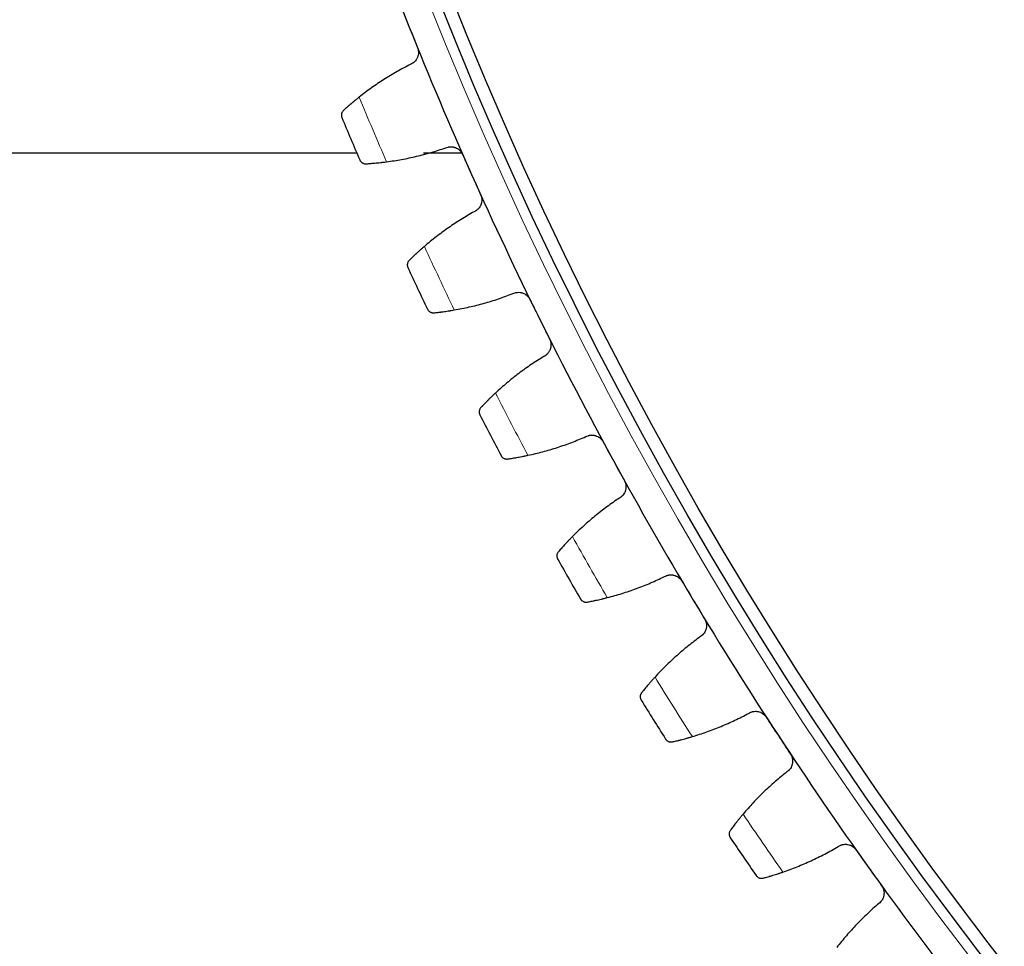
# Model space of a CAD drawing. Header units: inches. Extents: x 0 to 20790, y -12 to 14700.
# Tile 222 of 256: x 9349 to 9502, y 3999 to 4143. Entities that reach past the tile are written whole.
import ezdxf

# ---------------------------------------------------------------- set-up
doc = ezdxf.new("R2010")
doc.units = ezdxf.units.IN
doc.layers.add('1', color=7, linetype='Continuous', true_color=0xffffff)
doc.layers.add('254', color=7, linetype='Continuous', true_color=0xffffff)
doc.styles.add('latin_extended', font='simplex.shx')
doc.dimstyles.get("Standard").update_dxf_attribs({"dimtxt": 0.18, "dimasz": 0.18, "dimexe": 0.18, "dimexo": 0.0625, "dimgap": 0.09, "dimtad": 0, "dimtih": 1, "dimtoh": 1, "dimdec": 4, "dimzin": 0, "dimdsep": 46, "dimtxsty": 'Standard', "dimcen": 0.09, "dimadec": 0, "dimazin": 0, "dimtfac": 1, "dimtdec": 4, "dimtofl": 0, "dimtmove": 0, "dimatfit": 3, "dimfxl": 1, "dimtolj": 1, "dimtzin": 0, "dimarcsym": 0})

# ---------------------------------------------------------------- blocks, each defined once
blk = doc.blocks.new('_U13')
at = {"layer": '254', "color": 3, "linetype": 'Continuous', "lineweight": 13, "transparency": 16777216}
for p, q in [((9951.49, 4371.87), (8556.82, 4371.87)), ((8591.82, 4249.37), (8591.82, 3336.37)), ((9951.49, 3213.87), (8556.82, 3213.87))]:
    blk.add_line(p, q, dxfattribs=at)
at = {"layer": '254', "color": 3, "transparency": 16777216}
for points in [[(8612.24, 4249.37), (8571.4, 4249.37), (8591.82, 4371.87)], [(8571.4, 3336.37), (8612.24, 3336.37), (8591.82, 3213.87)]]:
    blk.add_solid(points, dxfattribs=at)
at = {"layer": 'Defpoints', "color": 0, "transparency": 16777216}
for p in [(9986.49, 4371.87), (8591.82, 3213.87), (9986.49, 3213.87)]:
    blk.add_point(p, dxfattribs=at)
at = {"layer": '254', "color": 2, "lineweight": 13, "transparency": 16777216, "insert": (8408.07, 3561.38), "char_height": 122.5, "attachment_point": 1, "rotation": 90, "style": 'latin_extended'}
blk.add_mtext('\\A1;1158', dxfattribs=at)

msp = doc.modelspace()

# ---------------------------------------------------------------- linework, layer by layer
at = {"layer": '1', "color": 2, "linetype": 'Continuous', "lineweight": 25}
for p, q in [((9401.685, 4121.874), (9311.49, 4121.874)), ((9417.999, 4121.874), (9412.046, 4121.874))]:
    msp.add_line(p, q, dxfattribs=at)
at = {"layer": '1', "color": 110, "linetype": 'Continuous', "lineweight": 13}
msp.add_circle((9986.49, 4371.874), 616.6, dxfattribs=at)
at = {"layer": '1', "color": 2, "linetype": 'Continuous', "lineweight": 25}
for radius in [615, 613]:
    msp.add_circle((9986.49, 4371.874), radius, dxfattribs=at)
for radius, start, end in [(621, 199.490446, 201.783439), (621, 201.783439, 204.076433), (636, 202.609011, 203.250862), (621, 204.076433, 206.369427), (636, 204.902005, 205.543855), (621, 206.369427, 208.66242), (636, 207.194998, 207.836849), (621, 208.66242, 210.955414), (636, 209.487992, 210.129842), (621, 210.955414, 213.248408), (636, 211.780986, 212.422836), (621, 213.248408, 215.541401), (636, 214.073979, 214.71583), (621, 215.541401, 217.834395)]:
    msp.add_arc((9986.49, 4371.874), radius, start, end, dxfattribs=at)
at = {"layer": '1', "color": 110, "linetype": 'Continuous', "lineweight": 13}
for start, end in [(202.435576, 203.424297), (204.728569, 205.717291), (207.021563, 208.010284), (209.314557, 210.303278), (211.60755, 212.596271), (213.900544, 214.889265)]:
    msp.add_arc((9986.49, 4371.874), 632.294, start, end, dxfattribs=at)
at = {"layer": '1', "color": 2, "linetype": 'Continuous', "lineweight": 25}
for points in [[(9408.559, 4144.613), (9408.984, 4143.549), (9409.409, 4142.485), (9409.834, 4141.422)], [(9409.834, 4141.422), (9410.259, 4140.358), (9410.684, 4139.294), (9411.11, 4138.23)], [(9410.011, 4135.637), (9409.306, 4135.282), (9407.916, 4134.538), (9405.896, 4133.321), (9403.938, 4132.001), (9402.676, 4131.054), (9402.055, 4130.563)], [(9406.306, 4120.514), (9407.091, 4120.617), (9408.65, 4120.864), (9410.96, 4121.35), (9413.241, 4121.952), (9414.742, 4122.43), (9415.488, 4122.689)], [(9418.114, 4121.672), (9418.581, 4120.626), (9419.049, 4119.58), (9419.516, 4118.534)], [(9419.516, 4118.534), (9419.984, 4117.488), (9420.451, 4116.442), (9420.918, 4115.397)], [(9419.924, 4112.762), (9419.234, 4112.379), (9417.875, 4111.58), (9415.905, 4110.282), (9414.002, 4108.886), (9412.778, 4107.889), (9412.178, 4107.373)], [(9416.828, 4097.502), (9417.607, 4097.637), (9419.156, 4097.946), (9421.444, 4098.524), (9423.699, 4099.216), (9425.18, 4099.755), (9425.915, 4100.043)], [(9428.58, 4099.132), (9429.089, 4098.106), (9429.597, 4097.079), (9430.106, 4096.053)], [(9430.106, 4096.053), (9430.615, 4095.026), (9431.124, 4094), (9431.633, 4092.974)], [(9430.745, 4090.301), (9430.07, 4089.891), (9428.745, 4089.038), (9426.828, 4087.663), (9424.983, 4086.191), (9423.8, 4085.146), (9423.22, 4084.607)], [(9428.261, 4074.93), (9429.035, 4075.096), (9430.57, 4075.466), (9432.833, 4076.135), (9435.059, 4076.918), (9436.517, 4077.515), (9437.24, 4077.832)], [(9439.939, 4077.029), (9440.488, 4076.023), (9441.038, 4075.018), (9441.587, 4074.013)], [(9441.587, 4074.013), (9442.137, 4073.008), (9442.686, 4072.002), (9443.236, 4070.997)], [(9442.455, 4068.292), (9441.798, 4067.855), (9440.508, 4066.95), (9438.648, 4065.499), (9436.862, 4063.954), (9435.722, 4062.862), (9435.165, 4062.301)], [(9440.589, 4052.833), (9441.355, 4053.03), (9442.874, 4053.461), (9445.109, 4054.22), (9447.302, 4055.091), (9448.735, 4055.746), (9449.444, 4056.093)], [(9452.173, 4055.397), (9452.762, 4054.415), (9453.352, 4053.432), (9453.941, 4052.45)], [(9453.941, 4052.45), (9454.53, 4051.468), (9455.119, 4050.485), (9455.709, 4049.503)], [(9455.037, 4046.768), (9454.398, 4046.305), (9453.145, 4045.349), (9451.344, 4043.825), (9449.622, 4042.21), (9448.527, 4041.074), (9447.992, 4040.49)], [(9453.791, 4031.247), (9454.549, 4031.475), (9456.049, 4031.966), (9458.252, 4032.814), (9460.408, 4033.772), (9461.814, 4034.484), (9462.509, 4034.858)], [(9465.263, 4034.273), (9465.891, 4033.315), (9466.519, 4032.357), (9467.147, 4031.399)], [(9467.147, 4031.399), (9467.775, 4030.441), (9468.403, 4029.483), (9469.032, 4028.525)], [(9468.47, 4025.765), (9467.849, 4025.277), (9466.636, 4024.272), (9464.898, 4022.677), (9463.242, 4020.995), (9462.193, 4019.815), (9461.682, 4019.21)], [(9467.846, 4010.207), (9468.594, 4010.464), (9470.073, 4011.016), (9472.24, 4011.951), (9474.356, 4012.994), (9475.732, 4013.762), (9476.412, 4014.164)], [(9479.188, 4013.689), (9479.854, 4012.757), (9480.52, 4011.825), (9481.185, 4010.893)], [(9481.185, 4010.893), (9481.851, 4009.96), (9482.517, 4009.028), (9483.183, 4008.096)], [(9482.733, 4005.316), (9482.132, 4004.804), (9480.96, 4003.751), (9479.287, 4002.087), (9477.699, 4000.341), (9476.698, 3999.12), (9476.212, 3998.495)]]:
    msp.add_open_spline(points, degree=3, dxfattribs=at)
for points, knots in [([(9411.11, 4138.23), (9411.134, 4138.168), (9411.177, 4138.043), (9411.223, 4137.85), (9411.24, 4137.72), (9411.248, 4137.621), (9411.25, 4137.587), (9411.252, 4137.521), (9411.253, 4137.488), (9411.25, 4137.323), (9411.235, 4137.193), (9411.2, 4137.033), (9411.193, 4137.001), (9411.18, 4136.954), (9411.175, 4136.938), (9411.166, 4136.906), (9411.142, 4136.828), (9411.09, 4136.691), (9411.033, 4136.575), (9410.97, 4136.462), (9410.936, 4136.407), (9410.825, 4136.246), (9410.742, 4136.148), (9410.605, 4136.013), (9410.557, 4135.971), (9410.482, 4135.91), (9410.456, 4135.891), (9410.404, 4135.853), (9410.378, 4135.834), (9410.243, 4135.746), (9410.13, 4135.686), (9410.011, 4135.637)], [0, 0, 0, 0, 0.0625, 0.125, 0.1875, 0.1875, 0.21875, 0.21875, 0.25, 0.25, 0.375, 0.375, 0.40625, 0.40625, 0.421875, 0.421875, 0.4375, 0.5, 0.5625, 0.5625, 0.625, 0.625, 0.75, 0.75, 0.8125, 0.8125, 0.84375, 0.84375, 0.875, 0.875, 1, 1, 1, 1]), ([(9402.055, 4130.563), (9401.926, 4130.46), (9401.799, 4130.359), (9401.552, 4130.16), (9401.311, 4129.963), (9401.082, 4129.772), (9400.914, 4129.631), (9400.859, 4129.584), (9400.778, 4129.515), (9400.751, 4129.492), (9400.698, 4129.447), (9400.671, 4129.424), (9400.541, 4129.313), (9400.342, 4129.141), (9400.161, 4128.981), (9399.99, 4128.829), (9399.908, 4128.757), (9399.812, 4128.671), (9399.793, 4128.654), (9399.756, 4128.62), (9399.702, 4128.571), (9399.65, 4128.524), (9399.618, 4128.494)], [0, 0, 0, 0, 0.125, 0.125, 0.25, 0.375, 0.375, 0.4375, 0.4375, 0.46875, 0.46875, 0.5, 0.5, 0.625, 0.75, 0.75, 0.875, 0.875, 0.90625, 0.90625, 0.9375, 1, 1, 1, 1]), ([(9399.618, 4128.494), (9399.573, 4128.454), (9399.533, 4128.41), (9399.464, 4128.321), (9399.435, 4128.275), (9399.384, 4128.181), (9399.363, 4128.133), (9399.329, 4128.035), (9399.316, 4127.986), (9399.298, 4127.887), (9399.293, 4127.838), (9399.289, 4127.741), (9399.291, 4127.693), (9399.302, 4127.598), (9399.31, 4127.551), (9399.328, 4127.482), (9399.338, 4127.448), (9399.352, 4127.409), (9399.359, 4127.389), (9399.363, 4127.381), (9399.365, 4127.376), (9399.366, 4127.373), (9399.367, 4127.37)], [0, 0, 0, 0, 0.125, 0.125, 0.25, 0.25, 0.375, 0.375, 0.5, 0.5, 0.625, 0.625, 0.75, 0.75, 0.875, 0.875, 0.9375, 0.96875, 0.984375, 0.9921875, 0.9921875, 1, 1, 1, 1]), ([(9415.488, 4122.689), (9415.607, 4122.741), (9415.728, 4122.78), (9415.914, 4122.822), (9415.977, 4122.833), (9416.073, 4122.845), (9416.105, 4122.848), (9416.17, 4122.853), (9416.202, 4122.855), (9416.363, 4122.859), (9416.491, 4122.85), (9416.681, 4122.818), (9416.745, 4122.805), (9416.839, 4122.779), (9416.871, 4122.77), (9416.933, 4122.75), (9416.963, 4122.739), (9417.115, 4122.682), (9417.232, 4122.624), (9417.371, 4122.538), (9417.398, 4122.52), (9417.452, 4122.483), (9417.479, 4122.463), (9417.558, 4122.403), (9417.608, 4122.36), (9417.752, 4122.226), (9417.838, 4122.127), (9417.935, 4121.992), (9417.954, 4121.964), (9417.99, 4121.908), (9418.007, 4121.879), (9418.057, 4121.793), (9418.087, 4121.733), (9418.114, 4121.672)], [0, 0, 0, 0, 0.125, 0.125, 0.1875, 0.1875, 0.21875, 0.21875, 0.25, 0.25, 0.375, 0.375, 0.4375, 0.4375, 0.46875, 0.46875, 0.5, 0.5, 0.625, 0.625, 0.65625, 0.65625, 0.6875, 0.6875, 0.75, 0.75, 0.875, 0.875, 0.90625, 0.90625, 0.9375, 0.9375, 1, 1, 1, 1]), ([(9402.143, 4120.808), (9402.144, 4120.807), (9402.144, 4120.806), (9402.145, 4120.803), (9402.146, 4120.802), (9402.148, 4120.798), (9402.151, 4120.79), (9402.16, 4120.771), (9402.178, 4120.733), (9402.219, 4120.661), (9402.26, 4120.603), (9402.351, 4120.493), (9402.423, 4120.428), (9402.547, 4120.345), (9402.59, 4120.32), (9402.661, 4120.287), (9402.685, 4120.277), (9402.734, 4120.258), (9402.76, 4120.25), (9402.838, 4120.227), (9402.892, 4120.216), (9403.005, 4120.203), (9403.063, 4120.201), (9403.124, 4120.205)], [0, 0, 0, 0, 0.0039062, 0.0039062, 0.0078125, 0.0078125, 0.015625, 0.03125, 0.0625, 0.125, 0.25, 0.25, 0.5, 0.5, 0.625, 0.625, 0.6875, 0.6875, 0.75, 0.75, 0.875, 0.875, 1, 1, 1, 1]), ([(9403.124, 4120.205), (9403.213, 4120.211), (9403.308, 4120.217), (9403.512, 4120.231), (9403.727, 4120.246), (9403.968, 4120.265), (9404.126, 4120.279), (9404.158, 4120.281), (9404.222, 4120.287), (9404.255, 4120.29), (9404.354, 4120.298), (9404.422, 4120.304), (9404.626, 4120.323), (9404.766, 4120.337), (9405.055, 4120.366), (9405.203, 4120.382), (9405.43, 4120.407), (9405.507, 4120.416), (9405.624, 4120.429), (9405.663, 4120.434), (9405.742, 4120.443), (9405.782, 4120.448), (9405.981, 4120.472), (9406.142, 4120.492), (9406.306, 4120.514)], [0, 0, 0, 0, 0.125, 0.125, 0.25, 0.375, 0.375, 0.40625, 0.40625, 0.4375, 0.4375, 0.5, 0.5, 0.625, 0.625, 0.75, 0.75, 0.8125, 0.8125, 0.84375, 0.84375, 0.875, 0.875, 1, 1, 1, 1]), ([(9420.918, 4115.397), (9420.946, 4115.336), (9420.993, 4115.212), (9421.046, 4115.022), (9421.069, 4114.892), (9421.081, 4114.793), (9421.084, 4114.76), (9421.089, 4114.694), (9421.091, 4114.661), (9421.095, 4114.496), (9421.085, 4114.366), (9421.057, 4114.204), (9421.05, 4114.172), (9421.039, 4114.124), (9421.036, 4114.108), (9421.028, 4114.076), (9421.007, 4113.997), (9420.96, 4113.858), (9420.908, 4113.74), (9420.85, 4113.624), (9420.818, 4113.568), (9420.714, 4113.402), (9420.635, 4113.301), (9420.503, 4113.161), (9420.457, 4113.117), (9420.384, 4113.053), (9420.359, 4113.033), (9420.309, 4112.993), (9420.283, 4112.973), (9420.152, 4112.88), (9420.041, 4112.816), (9419.924, 4112.762)], [0, 0, 0, 0, 0.0625, 0.125, 0.1875, 0.1875, 0.21875, 0.21875, 0.25, 0.25, 0.375, 0.375, 0.40625, 0.40625, 0.421875, 0.421875, 0.4375, 0.5, 0.5625, 0.5625, 0.625, 0.625, 0.75, 0.75, 0.8125, 0.8125, 0.84375, 0.84375, 0.875, 0.875, 1, 1, 1, 1]), ([(9412.178, 4107.373), (9412.052, 4107.265), (9411.93, 4107.159), (9411.691, 4106.95), (9411.458, 4106.744), (9411.237, 4106.544), (9411.075, 4106.396), (9411.022, 4106.347), (9410.944, 4106.275), (9410.918, 4106.251), (9410.866, 4106.203), (9410.841, 4106.18), (9410.715, 4106.063), (9410.523, 4105.883), (9410.349, 4105.717), (9410.183, 4105.558), (9410.105, 4105.482), (9410.013, 4105.393), (9409.994, 4105.375), (9409.959, 4105.34), (9409.906, 4105.289), (9409.857, 4105.24), (9409.825, 4105.209)], [0, 0, 0, 0, 0.125, 0.125, 0.25, 0.375, 0.375, 0.4375, 0.4375, 0.46875, 0.46875, 0.5, 0.5, 0.625, 0.75, 0.75, 0.875, 0.875, 0.90625, 0.90625, 0.9375, 1, 1, 1, 1]), ([(9409.825, 4105.209), (9409.782, 4105.166), (9409.744, 4105.121), (9409.679, 4105.029), (9409.651, 4104.982), (9409.604, 4104.886), (9409.585, 4104.837), (9409.555, 4104.739), (9409.544, 4104.689), (9409.53, 4104.589), (9409.527, 4104.54), (9409.527, 4104.443), (9409.531, 4104.395), (9409.545, 4104.3), (9409.556, 4104.254), (9409.576, 4104.186), (9409.588, 4104.152), (9409.603, 4104.113), (9409.611, 4104.094), (9409.615, 4104.086), (9409.617, 4104.081), (9409.619, 4104.078), (9409.62, 4104.075)], [0, 0, 0, 0, 0.125, 0.125, 0.25, 0.25, 0.375, 0.375, 0.5, 0.5, 0.625, 0.625, 0.75, 0.75, 0.875, 0.875, 0.9375, 0.96875, 0.984375, 0.9921875, 0.9921875, 1, 1, 1, 1]), ([(9425.915, 4100.043), (9426.031, 4100.1), (9426.151, 4100.144), (9426.336, 4100.193), (9426.398, 4100.206), (9426.493, 4100.222), (9426.525, 4100.227), (9426.589, 4100.234), (9426.622, 4100.237), (9426.783, 4100.248), (9426.911, 4100.244), (9427.102, 4100.22), (9427.166, 4100.209), (9427.261, 4100.187), (9427.293, 4100.179), (9427.356, 4100.161), (9427.387, 4100.152), (9427.541, 4100.101), (9427.66, 4100.048), (9427.802, 4099.968), (9427.83, 4099.951), (9427.886, 4099.915), (9427.914, 4099.897), (9427.995, 4099.84), (9428.046, 4099.799), (9428.195, 4099.671), (9428.286, 4099.575), (9428.388, 4099.444), (9428.408, 4099.417), (9428.446, 4099.362), (9428.464, 4099.335), (9428.517, 4099.25), (9428.55, 4099.192), (9428.58, 4099.132)], [0, 0, 0, 0, 0.125, 0.125, 0.1875, 0.1875, 0.21875, 0.21875, 0.25, 0.25, 0.375, 0.375, 0.4375, 0.4375, 0.46875, 0.46875, 0.5, 0.5, 0.625, 0.625, 0.65625, 0.65625, 0.6875, 0.6875, 0.75, 0.75, 0.875, 0.875, 0.90625, 0.90625, 0.9375, 0.9375, 1, 1, 1, 1]), ([(9412.656, 4097.63), (9412.657, 4097.629), (9412.657, 4097.627), (9412.659, 4097.625), (9412.659, 4097.623), (9412.661, 4097.619), (9412.665, 4097.611), (9412.675, 4097.593), (9412.694, 4097.556), (9412.738, 4097.486), (9412.782, 4097.43), (9412.877, 4097.323), (9412.951, 4097.261), (9413.078, 4097.183), (9413.123, 4097.16), (9413.194, 4097.13), (9413.218, 4097.12), (9413.269, 4097.104), (9413.294, 4097.096), (9413.373, 4097.077), (9413.428, 4097.068), (9413.541, 4097.06), (9413.6, 4097.06), (9413.66, 4097.066)], [0, 0, 0, 0, 0.0039063, 0.0039063, 0.0078125, 0.0078125, 0.015625, 0.03125, 0.0625, 0.125, 0.25, 0.25, 0.5, 0.5, 0.625, 0.625, 0.6875, 0.6875, 0.75, 0.75, 0.875, 0.875, 1, 1, 1, 1]), ([(9413.66, 4097.066), (9413.749, 4097.076), (9413.844, 4097.086), (9414.046, 4097.108), (9414.262, 4097.132), (9414.501, 4097.16), (9414.658, 4097.18), (9414.69, 4097.184), (9414.755, 4097.192), (9414.787, 4097.196), (9414.886, 4097.209), (9414.953, 4097.218), (9415.157, 4097.245), (9415.296, 4097.264), (9415.583, 4097.304), (9415.73, 4097.326), (9415.957, 4097.36), (9416.033, 4097.372), (9416.149, 4097.39), (9416.188, 4097.396), (9416.267, 4097.409), (9416.306, 4097.415), (9416.504, 4097.447), (9416.665, 4097.474), (9416.828, 4097.502)], [0, 0, 0, 0, 0.125, 0.125, 0.25, 0.375, 0.375, 0.40625, 0.40625, 0.4375, 0.4375, 0.5, 0.5, 0.625, 0.625, 0.75, 0.75, 0.8125, 0.8125, 0.84375, 0.84375, 0.875, 0.875, 1, 1, 1, 1]), ([(9431.633, 4092.974), (9431.662, 4092.914), (9431.715, 4092.792), (9431.776, 4092.604), (9431.804, 4092.475), (9431.82, 4092.377), (9431.824, 4092.344), (9431.832, 4092.278), (9431.835, 4092.245), (9431.845, 4092.081), (9431.84, 4091.95), (9431.819, 4091.788), (9431.814, 4091.755), (9431.805, 4091.707), (9431.802, 4091.691), (9431.795, 4091.658), (9431.777, 4091.578), (9431.736, 4091.438), (9431.689, 4091.318), (9431.635, 4091.2), (9431.606, 4091.142), (9431.508, 4090.973), (9431.433, 4090.868), (9431.307, 4090.724), (9431.263, 4090.677), (9431.193, 4090.611), (9431.169, 4090.589), (9431.12, 4090.547), (9431.095, 4090.527), (9430.968, 4090.428), (9430.86, 4090.36), (9430.745, 4090.301)], [0, 0, 0, 0, 0.0625, 0.125, 0.1875, 0.1875, 0.21875, 0.21875, 0.25, 0.25, 0.375, 0.375, 0.40625, 0.40625, 0.421875, 0.421875, 0.4375, 0.5, 0.5625, 0.5625, 0.625, 0.625, 0.75, 0.75, 0.8125, 0.8125, 0.84375, 0.84375, 0.875, 0.875, 1, 1, 1, 1]), ([(9423.22, 4084.607), (9423.099, 4084.494), (9422.981, 4084.383), (9422.751, 4084.165), (9422.527, 4083.949), (9422.314, 4083.74), (9422.158, 4083.587), (9422.107, 4083.536), (9422.031, 4083.46), (9422.006, 4083.435), (9421.956, 4083.386), (9421.932, 4083.361), (9421.811, 4083.24), (9421.627, 4083.052), (9421.459, 4082.879), (9421.3, 4082.714), (9421.225, 4082.635), (9421.136, 4082.541), (9421.119, 4082.523), (9421.084, 4082.487), (9421.034, 4082.433), (9420.986, 4082.383), (9420.956, 4082.35)], [0, 0, 0, 0, 0.125, 0.125, 0.25, 0.375, 0.375, 0.4375, 0.4375, 0.46875, 0.46875, 0.5, 0.5, 0.625, 0.75, 0.75, 0.875, 0.875, 0.90625, 0.90625, 0.9375, 1, 1, 1, 1]), ([(9420.956, 4082.35), (9420.914, 4082.306), (9420.879, 4082.26), (9420.817, 4082.165), (9420.791, 4082.117), (9420.748, 4082.019), (9420.731, 4081.969), (9420.705, 4081.869), (9420.696, 4081.819), (9420.686, 4081.72), (9420.685, 4081.67), (9420.689, 4081.573), (9420.695, 4081.525), (9420.713, 4081.431), (9420.725, 4081.385), (9420.748, 4081.318), (9420.761, 4081.285), (9420.778, 4081.247), (9420.787, 4081.228), (9420.791, 4081.22), (9420.794, 4081.215), (9420.795, 4081.212), (9420.796, 4081.209)], [0, 0, 0, 0, 0.125, 0.125, 0.25, 0.25, 0.375, 0.375, 0.5, 0.5, 0.625, 0.625, 0.75, 0.75, 0.875, 0.875, 0.9375, 0.96875, 0.984375, 0.9921875, 0.9921875, 1, 1, 1, 1]), ([(9437.24, 4077.832), (9437.354, 4077.893), (9437.472, 4077.942), (9437.654, 4077.999), (9437.716, 4078.015), (9437.81, 4078.034), (9437.842, 4078.04), (9437.906, 4078.05), (9437.938, 4078.054), (9438.098, 4078.072), (9438.227, 4078.073), (9438.419, 4078.056), (9438.483, 4078.048), (9438.579, 4078.03), (9438.611, 4078.023), (9438.675, 4078.008), (9438.706, 4078), (9438.862, 4077.955), (9438.983, 4077.907), (9439.128, 4077.832), (9439.157, 4077.817), (9439.214, 4077.784), (9439.243, 4077.766), (9439.326, 4077.712), (9439.379, 4077.674), (9439.533, 4077.551), (9439.627, 4077.46), (9439.735, 4077.333), (9439.756, 4077.307), (9439.796, 4077.253), (9439.815, 4077.226), (9439.872, 4077.144), (9439.907, 4077.087), (9439.939, 4077.029)], [0, 0, 0, 0, 0.125, 0.125, 0.1875, 0.1875, 0.21875, 0.21875, 0.25, 0.25, 0.375, 0.375, 0.4375, 0.4375, 0.46875, 0.46875, 0.5, 0.5, 0.625, 0.625, 0.65625, 0.65625, 0.6875, 0.6875, 0.75, 0.75, 0.875, 0.875, 0.90625, 0.90625, 0.9375, 0.9375, 1, 1, 1, 1]), ([(9425.114, 4074.368), (9425.202, 4074.38), (9425.297, 4074.394), (9425.498, 4074.424), (9425.712, 4074.457), (9425.95, 4074.495), (9426.107, 4074.521), (9426.138, 4074.526), (9426.202, 4074.537), (9426.235, 4074.542), (9426.333, 4074.559), (9426.399, 4074.57), (9426.602, 4074.606), (9426.741, 4074.63), (9427.026, 4074.682), (9427.172, 4074.71), (9427.397, 4074.753), (9427.473, 4074.768), (9427.588, 4074.791), (9427.627, 4074.799), (9427.705, 4074.814), (9427.744, 4074.822), (9427.94, 4074.862), (9428.1, 4074.895), (9428.261, 4074.93)], [0, 0, 0, 0, 0.125, 0.125, 0.25, 0.375, 0.375, 0.40625, 0.40625, 0.4375, 0.4375, 0.5, 0.5, 0.625, 0.625, 0.75, 0.75, 0.8125, 0.8125, 0.84375, 0.84375, 0.875, 0.875, 1, 1, 1, 1]), ([(9424.088, 4074.891), (9424.089, 4074.889), (9424.089, 4074.888), (9424.091, 4074.886), (9424.091, 4074.884), (9424.093, 4074.88), (9424.098, 4074.872), (9424.108, 4074.854), (9424.129, 4074.819), (9424.176, 4074.75), (9424.221, 4074.695), (9424.321, 4074.593), (9424.397, 4074.533), (9424.527, 4074.461), (9424.573, 4074.439), (9424.645, 4074.412), (9424.67, 4074.404), (9424.721, 4074.389), (9424.747, 4074.383), (9424.827, 4074.367), (9424.882, 4074.36), (9424.995, 4074.356), (9425.054, 4074.359), (9425.114, 4074.368)], [0, 0, 0, 0, 0.0039063, 0.0039063, 0.0078125, 0.0078125, 0.015625, 0.03125, 0.0625, 0.125, 0.25, 0.25, 0.5, 0.5, 0.625, 0.625, 0.6875, 0.6875, 0.75, 0.75, 0.875, 0.875, 1, 1, 1, 1]), ([(9443.236, 4070.997), (9443.268, 4070.939), (9443.325, 4070.819), (9443.393, 4070.634), (9443.426, 4070.506), (9443.446, 4070.409), (9443.452, 4070.376), (9443.462, 4070.31), (9443.467, 4070.277), (9443.484, 4070.114), (9443.484, 4069.983), (9443.469, 4069.82), (9443.465, 4069.787), (9443.458, 4069.738), (9443.456, 4069.722), (9443.45, 4069.69), (9443.436, 4069.609), (9443.401, 4069.467), (9443.358, 4069.345), (9443.309, 4069.225), (9443.282, 4069.166), (9443.191, 4068.993), (9443.12, 4068.886), (9443, 4068.736), (9442.958, 4068.688), (9442.891, 4068.619), (9442.867, 4068.596), (9442.82, 4068.552), (9442.796, 4068.531), (9442.673, 4068.427), (9442.568, 4068.354), (9442.455, 4068.292)], [0, 0, 0, 0, 0.0625, 0.125, 0.1875, 0.1875, 0.21875, 0.21875, 0.25, 0.25, 0.375, 0.375, 0.40625, 0.40625, 0.421875, 0.421875, 0.4375, 0.5, 0.5625, 0.5625, 0.625, 0.625, 0.75, 0.75, 0.8125, 0.8125, 0.84375, 0.84375, 0.875, 0.875, 1, 1, 1, 1]), ([(9435.165, 4062.301), (9435.048, 4062.183), (9434.935, 4062.068), (9434.714, 4061.84), (9434.498, 4061.616), (9434.293, 4061.399), (9434.144, 4061.239), (9434.095, 4061.186), (9434.022, 4061.107), (9433.998, 4061.081), (9433.951, 4061.03), (9433.927, 4061.004), (9433.812, 4060.878), (9433.635, 4060.683), (9433.474, 4060.504), (9433.322, 4060.332), (9433.25, 4060.25), (9433.165, 4060.153), (9433.148, 4060.134), (9433.115, 4060.097), (9433.067, 4060.041), (9433.022, 4059.989), (9432.993, 4059.955)], [0, 0, 0, 0, 0.125, 0.125, 0.25, 0.375, 0.375, 0.4375, 0.4375, 0.46875, 0.46875, 0.5, 0.5, 0.625, 0.75, 0.75, 0.875, 0.875, 0.90625, 0.90625, 0.9375, 1, 1, 1, 1]), ([(9432.993, 4059.955), (9432.953, 4059.909), (9432.919, 4059.862), (9432.861, 4059.765), (9432.837, 4059.715), (9432.798, 4059.616), (9432.783, 4059.565), (9432.761, 4059.465), (9432.754, 4059.414), (9432.748, 4059.314), (9432.749, 4059.265), (9432.757, 4059.168), (9432.764, 4059.12), (9432.786, 4059.027), (9432.8, 4058.982), (9432.826, 4058.915), (9432.84, 4058.883), (9432.859, 4058.845), (9432.869, 4058.827), (9432.873, 4058.819), (9432.876, 4058.814), (9432.877, 4058.812), (9432.879, 4058.809)], [0, 0, 0, 0, 0.125, 0.125, 0.25, 0.25, 0.375, 0.375, 0.5, 0.5, 0.625, 0.625, 0.75, 0.75, 0.875, 0.875, 0.9375, 0.96875, 0.984375, 0.9921875, 0.9921875, 1, 1, 1, 1]), ([(9449.444, 4056.093), (9449.555, 4056.158), (9449.671, 4056.212), (9449.852, 4056.275), (9449.913, 4056.294), (9450.006, 4056.317), (9450.038, 4056.324), (9450.101, 4056.337), (9450.133, 4056.342), (9450.292, 4056.366), (9450.421, 4056.372), (9450.613, 4056.364), (9450.678, 4056.358), (9450.775, 4056.344), (9450.807, 4056.338), (9450.871, 4056.326), (9450.903, 4056.319), (9451.061, 4056.28), (9451.183, 4056.237), (9451.331, 4056.168), (9451.361, 4056.154), (9451.419, 4056.123), (9451.448, 4056.107), (9451.533, 4056.056), (9451.588, 4056.02), (9451.747, 4055.904), (9451.845, 4055.816), (9451.957, 4055.693), (9451.979, 4055.668), (9452.021, 4055.616), (9452.042, 4055.59), (9452.102, 4055.51), (9452.139, 4055.455), (9452.173, 4055.397)], [0, 0, 0, 0, 0.125, 0.125, 0.1875, 0.1875, 0.21875, 0.21875, 0.25, 0.25, 0.375, 0.375, 0.4375, 0.4375, 0.46875, 0.46875, 0.5, 0.5, 0.625, 0.625, 0.65625, 0.65625, 0.6875, 0.6875, 0.75, 0.75, 0.875, 0.875, 0.90625, 0.90625, 0.9375, 0.9375, 1, 1, 1, 1]), ([(9436.42, 4052.627), (9436.421, 4052.626), (9436.422, 4052.624), (9436.423, 4052.622), (9436.424, 4052.621), (9436.426, 4052.617), (9436.431, 4052.609), (9436.442, 4052.591), (9436.465, 4052.557), (9436.514, 4052.49), (9436.562, 4052.437), (9436.665, 4052.339), (9436.744, 4052.282), (9436.877, 4052.215), (9436.923, 4052.195), (9436.997, 4052.171), (9437.022, 4052.164), (9437.073, 4052.151), (9437.099, 4052.146), (9437.18, 4052.133), (9437.235, 4052.129), (9437.348, 4052.129), (9437.407, 4052.135), (9437.467, 4052.146)], [0, 0, 0, 0, 0.0039062, 0.0039062, 0.0078125, 0.0078125, 0.015625, 0.03125, 0.0625, 0.125, 0.25, 0.25, 0.5, 0.5, 0.625, 0.625, 0.6875, 0.6875, 0.75, 0.75, 0.875, 0.875, 1, 1, 1, 1]), ([(9437.467, 4052.146), (9437.554, 4052.162), (9437.648, 4052.179), (9437.848, 4052.217), (9438.061, 4052.259), (9438.297, 4052.306), (9438.452, 4052.338), (9438.484, 4052.345), (9438.547, 4052.358), (9438.579, 4052.365), (9438.677, 4052.385), (9438.743, 4052.4), (9438.944, 4052.443), (9439.081, 4052.473), (9439.364, 4052.536), (9439.509, 4052.57), (9439.732, 4052.622), (9439.808, 4052.64), (9439.922, 4052.667), (9439.96, 4052.677), (9440.037, 4052.695), (9440.076, 4052.705), (9440.271, 4052.753), (9440.429, 4052.792), (9440.589, 4052.833)], [0, 0, 0, 0, 0.125, 0.125, 0.25, 0.375, 0.375, 0.40625, 0.40625, 0.4375, 0.4375, 0.5, 0.5, 0.625, 0.625, 0.75, 0.75, 0.8125, 0.8125, 0.84375, 0.84375, 0.875, 0.875, 1, 1, 1, 1]), ([(9455.709, 4049.503), (9455.743, 4049.445), (9455.805, 4049.328), (9455.881, 4049.146), (9455.919, 4049.02), (9455.943, 4048.923), (9455.95, 4048.89), (9455.963, 4048.825), (9455.968, 4048.793), (9455.992, 4048.63), (9455.998, 4048.499), (9455.989, 4048.336), (9455.986, 4048.303), (9455.981, 4048.254), (9455.98, 4048.237), (9455.975, 4048.205), (9455.964, 4048.124), (9455.935, 4047.98), (9455.897, 4047.857), (9455.853, 4047.735), (9455.828, 4047.675), (9455.744, 4047.498), (9455.678, 4047.388), (9455.564, 4047.234), (9455.523, 4047.184), (9455.459, 4047.113), (9455.437, 4047.089), (9455.391, 4047.043), (9455.368, 4047.021), (9455.25, 4046.912), (9455.147, 4046.835), (9455.037, 4046.768)], [0, 0, 0, 0, 0.0625, 0.125, 0.1875, 0.1875, 0.21875, 0.21875, 0.25, 0.25, 0.375, 0.375, 0.40625, 0.40625, 0.421875, 0.421875, 0.4375, 0.5, 0.5625, 0.5625, 0.625, 0.625, 0.75, 0.75, 0.8125, 0.8125, 0.84375, 0.84375, 0.875, 0.875, 1, 1, 1, 1]), ([(9447.992, 4040.49), (9447.881, 4040.368), (9447.772, 4040.248), (9447.56, 4040.012), (9447.353, 4039.779), (9447.158, 4039.554), (9447.015, 4039.388), (9446.968, 4039.333), (9446.898, 4039.252), (9446.875, 4039.225), (9446.83, 4039.172), (9446.808, 4039.145), (9446.697, 4039.015), (9446.528, 4038.813), (9446.375, 4038.627), (9446.229, 4038.45), (9446.161, 4038.365), (9446.08, 4038.265), (9446.064, 4038.245), (9446.032, 4038.206), (9445.986, 4038.149), (9445.943, 4038.094), (9445.915, 4038.06)], [0, 0, 0, 0, 0.125, 0.125, 0.25, 0.375, 0.375, 0.4375, 0.4375, 0.46875, 0.46875, 0.5, 0.5, 0.625, 0.75, 0.75, 0.875, 0.875, 0.90625, 0.90625, 0.9375, 1, 1, 1, 1]), ([(9445.915, 4038.06), (9445.878, 4038.012), (9445.846, 4037.963), (9445.792, 4037.864), (9445.77, 4037.814), (9445.735, 4037.713), (9445.722, 4037.662), (9445.704, 4037.561), (9445.699, 4037.51), (9445.697, 4037.409), (9445.699, 4037.36), (9445.711, 4037.263), (9445.721, 4037.216), (9445.746, 4037.124), (9445.762, 4037.079), (9445.791, 4037.014), (9445.806, 4036.982), (9445.826, 4036.946), (9445.837, 4036.928), (9445.841, 4036.92), (9445.844, 4036.915), (9445.846, 4036.912), (9445.848, 4036.91)], [0, 0, 0, 0, 0.125, 0.125, 0.25, 0.25, 0.375, 0.375, 0.5, 0.5, 0.625, 0.625, 0.75, 0.75, 0.875, 0.875, 0.9375, 0.96875, 0.984375, 0.9921875, 0.9921875, 1, 1, 1, 1]), ([(9462.509, 4034.858), (9462.617, 4034.928), (9462.731, 4034.987), (9462.908, 4035.057), (9462.969, 4035.078), (9463.061, 4035.105), (9463.092, 4035.114), (9463.155, 4035.129), (9463.187, 4035.135), (9463.345, 4035.165), (9463.473, 4035.177), (9463.666, 4035.176), (9463.731, 4035.172), (9463.828, 4035.162), (9463.86, 4035.158), (9463.925, 4035.148), (9463.957, 4035.143), (9464.116, 4035.11), (9464.24, 4035.072), (9464.391, 4035.009), (9464.421, 4034.996), (9464.481, 4034.968), (9464.51, 4034.953), (9464.597, 4034.906), (9464.654, 4034.872), (9464.817, 4034.762), (9464.918, 4034.678), (9465.035, 4034.56), (9465.058, 4034.535), (9465.103, 4034.486), (9465.124, 4034.46), (9465.187, 4034.383), (9465.226, 4034.329), (9465.263, 4034.273)], [0, 0, 0, 0, 0.125, 0.125, 0.1875, 0.1875, 0.21875, 0.21875, 0.25, 0.25, 0.375, 0.375, 0.4375, 0.4375, 0.46875, 0.46875, 0.5, 0.5, 0.625, 0.625, 0.65625, 0.65625, 0.6875, 0.6875, 0.75, 0.75, 0.875, 0.875, 0.90625, 0.90625, 0.9375, 0.9375, 1, 1, 1, 1]), ([(9449.634, 4030.875), (9449.635, 4030.873), (9449.635, 4030.872), (9449.637, 4030.87), (9449.638, 4030.868), (9449.64, 4030.865), (9449.645, 4030.857), (9449.657, 4030.84), (9449.681, 4030.806), (9449.732, 4030.741), (9449.782, 4030.691), (9449.89, 4030.596), (9449.971, 4030.543), (9450.106, 4030.481), (9450.153, 4030.463), (9450.228, 4030.442), (9450.253, 4030.436), (9450.305, 4030.425), (9450.331, 4030.421), (9450.412, 4030.411), (9450.467, 4030.409), (9450.581, 4030.414), (9450.639, 4030.422), (9450.699, 4030.435)], [0, 0, 0, 0, 0.0039062, 0.0039062, 0.0078125, 0.0078125, 0.015625, 0.03125, 0.0625, 0.125, 0.25, 0.25, 0.5, 0.5, 0.625, 0.625, 0.6875, 0.6875, 0.75, 0.75, 0.875, 0.875, 1, 1, 1, 1]), ([(9450.699, 4030.435), (9450.785, 4030.455), (9450.878, 4030.476), (9451.077, 4030.522), (9451.287, 4030.572), (9451.522, 4030.629), (9451.676, 4030.667), (9451.707, 4030.675), (9451.77, 4030.691), (9451.802, 4030.699), (9451.898, 4030.723), (9451.964, 4030.74), (9452.162, 4030.791), (9452.299, 4030.827), (9452.579, 4030.902), (9452.722, 4030.941), (9452.943, 4031.002), (9453.018, 4031.023), (9453.131, 4031.055), (9453.169, 4031.066), (9453.245, 4031.088), (9453.283, 4031.099), (9453.476, 4031.154), (9453.632, 4031.2), (9453.791, 4031.247)], [0, 0, 0, 0, 0.125, 0.125, 0.25, 0.375, 0.375, 0.40625, 0.40625, 0.4375, 0.4375, 0.5, 0.5, 0.625, 0.625, 0.75, 0.75, 0.8125, 0.8125, 0.84375, 0.84375, 0.875, 0.875, 1, 1, 1, 1]), ([(9469.032, 4028.525), (9469.068, 4028.469), (9469.135, 4028.354), (9469.218, 4028.175), (9469.261, 4028.05), (9469.289, 4027.955), (9469.297, 4027.922), (9469.313, 4027.858), (9469.319, 4027.825), (9469.349, 4027.664), (9469.36, 4027.533), (9469.358, 4027.37), (9469.357, 4027.337), (9469.354, 4027.287), (9469.353, 4027.271), (9469.35, 4027.238), (9469.342, 4027.157), (9469.318, 4027.012), (9469.286, 4026.887), (9469.247, 4026.764), (9469.224, 4026.703), (9469.147, 4026.523), (9469.086, 4026.411), (9468.978, 4026.252), (9468.939, 4026.2), (9468.878, 4026.126), (9468.857, 4026.102), (9468.813, 4026.054), (9468.791, 4026.031), (9468.677, 4025.918), (9468.577, 4025.837), (9468.47, 4025.765)], [0, 0, 0, 0, 0.0625, 0.125, 0.1875, 0.1875, 0.21875, 0.21875, 0.25, 0.25, 0.375, 0.375, 0.40625, 0.40625, 0.421875, 0.421875, 0.4375, 0.5, 0.5625, 0.5625, 0.625, 0.625, 0.75, 0.75, 0.8125, 0.8125, 0.84375, 0.84375, 0.875, 0.875, 1, 1, 1, 1]), ([(9461.682, 4019.21), (9461.575, 4019.084), (9461.471, 4018.96), (9461.269, 4018.715), (9461.072, 4018.474), (9460.885, 4018.242), (9460.749, 4018.07), (9460.705, 4018.014), (9460.638, 4017.93), (9460.617, 4017.902), (9460.573, 4017.847), (9460.552, 4017.819), (9460.447, 4017.684), (9460.286, 4017.476), (9460.14, 4017.284), (9460.002, 4017.101), (9459.937, 4017.014), (9459.86, 4016.91), (9459.845, 4016.89), (9459.815, 4016.85), (9459.772, 4016.791), (9459.73, 4016.735), (9459.704, 4016.699)], [0, 0, 0, 0, 0.125, 0.125, 0.25, 0.375, 0.375, 0.4375, 0.4375, 0.46875, 0.46875, 0.5, 0.5, 0.625, 0.75, 0.75, 0.875, 0.875, 0.90625, 0.90625, 0.9375, 1, 1, 1, 1]), ([(9459.704, 4016.699), (9459.668, 4016.65), (9459.638, 4016.6), (9459.588, 4016.498), (9459.569, 4016.447), (9459.538, 4016.345), (9459.527, 4016.294), (9459.513, 4016.192), (9459.51, 4016.141), (9459.512, 4016.04), (9459.516, 4015.991), (9459.532, 4015.895), (9459.544, 4015.848), (9459.573, 4015.757), (9459.59, 4015.713), (9459.622, 4015.649), (9459.638, 4015.618), (9459.66, 4015.582), (9459.671, 4015.564), (9459.676, 4015.557), (9459.679, 4015.552), (9459.681, 4015.55), (9459.682, 4015.547)], [0, 0, 0, 0, 0.125, 0.125, 0.25, 0.25, 0.375, 0.375, 0.5, 0.5, 0.625, 0.625, 0.75, 0.75, 0.875, 0.875, 0.9375, 0.96875, 0.984375, 0.9921875, 0.9921875, 1, 1, 1, 1]), ([(9476.412, 4014.164), (9476.518, 4014.238), (9476.629, 4014.301), (9476.803, 4014.379), (9476.863, 4014.402), (9476.954, 4014.433), (9476.985, 4014.442), (9477.047, 4014.46), (9477.079, 4014.468), (9477.236, 4014.504), (9477.363, 4014.521), (9477.556, 4014.528), (9477.62, 4014.527), (9477.718, 4014.521), (9477.751, 4014.518), (9477.816, 4014.51), (9477.848, 4014.506), (9478.008, 4014.48), (9478.134, 4014.447), (9478.287, 4014.39), (9478.317, 4014.378), (9478.378, 4014.352), (9478.408, 4014.338), (9478.497, 4014.295), (9478.555, 4014.263), (9478.722, 4014.16), (9478.827, 4014.08), (9478.949, 4013.967), (9478.972, 4013.943), (9479.019, 4013.895), (9479.042, 4013.871), (9479.107, 4013.796), (9479.149, 4013.744), (9479.188, 4013.689)], [0, 0, 0, 0, 0.125, 0.125, 0.1875, 0.1875, 0.21875, 0.21875, 0.25, 0.25, 0.375, 0.375, 0.4375, 0.4375, 0.46875, 0.46875, 0.5, 0.5, 0.625, 0.625, 0.65625, 0.65625, 0.6875, 0.6875, 0.75, 0.75, 0.875, 0.875, 0.90625, 0.90625, 0.9375, 0.9375, 1, 1, 1, 1]), ([(9463.707, 4009.668), (9463.708, 4009.667), (9463.709, 4009.666), (9463.71, 4009.663), (9463.711, 4009.662), (9463.714, 4009.658), (9463.719, 4009.651), (9463.731, 4009.634), (9463.757, 4009.602), (9463.78, 4009.575), (9463.828, 4009.523), (9463.863, 4009.49), (9463.974, 4009.4), (9464.057, 4009.35), (9464.195, 4009.294), (9464.243, 4009.278), (9464.318, 4009.26), (9464.343, 4009.255), (9464.396, 4009.246), (9464.422, 4009.243), (9464.503, 4009.237), (9464.559, 4009.236), (9464.672, 4009.246), (9464.73, 4009.256), (9464.788, 4009.272)], [0, 0, 0, 0, 0.0039063, 0.0039063, 0.0078125, 0.0078125, 0.015625, 0.03125, 0.0625, 0.125, 0.125, 0.25, 0.25, 0.5, 0.5, 0.625, 0.625, 0.6875, 0.6875, 0.75, 0.75, 0.875, 0.875, 1, 1, 1, 1]), ([(9464.788, 4009.272), (9464.874, 4009.295), (9464.966, 4009.32), (9465.163, 4009.374), (9465.371, 4009.432), (9465.603, 4009.499), (9465.755, 4009.543), (9465.786, 4009.552), (9465.848, 4009.57), (9465.88, 4009.58), (9465.976, 4009.608), (9466.04, 4009.627), (9466.237, 4009.686), (9466.372, 4009.727), (9466.648, 4009.813), (9466.79, 4009.858), (9467.009, 4009.928), (9467.082, 4009.952), (9467.194, 4009.988), (9467.231, 4010.001), (9467.307, 4010.025), (9467.345, 4010.038), (9467.535, 4010.101), (9467.689, 4010.153), (9467.846, 4010.207)], [0, 0, 0, 0, 0.125, 0.125, 0.25, 0.375, 0.375, 0.40625, 0.40625, 0.4375, 0.4375, 0.5, 0.5, 0.625, 0.625, 0.75, 0.75, 0.8125, 0.8125, 0.84375, 0.84375, 0.875, 0.875, 1, 1, 1, 1]), ([(9483.183, 4008.096), (9483.222, 4008.042), (9483.294, 4007.93), (9483.383, 4007.754), (9483.431, 4007.631), (9483.463, 4007.537), (9483.473, 4007.505), (9483.491, 4007.441), (9483.499, 4007.409), (9483.535, 4007.249), (9483.552, 4007.119), (9483.556, 4006.955), (9483.556, 4006.922), (9483.555, 4006.873), (9483.554, 4006.856), (9483.553, 4006.824), (9483.548, 4006.742), (9483.53, 4006.596), (9483.502, 4006.47), (9483.468, 4006.345), (9483.448, 4006.284), (9483.379, 4006.101), (9483.322, 4005.986), (9483.22, 4005.823), (9483.184, 4005.77), (9483.125, 4005.694), (9483.105, 4005.668), (9483.064, 4005.619), (9483.042, 4005.595), (9482.933, 4005.477), (9482.837, 4005.392), (9482.733, 4005.316)], [0, 0, 0, 0, 0.0625, 0.125, 0.1875, 0.1875, 0.21875, 0.21875, 0.25, 0.25, 0.375, 0.375, 0.40625, 0.40625, 0.421875, 0.421875, 0.4375, 0.5, 0.5625, 0.5625, 0.625, 0.625, 0.75, 0.75, 0.8125, 0.8125, 0.84375, 0.84375, 0.875, 0.875, 1, 1, 1, 1])]:
    msp.add_open_spline(points, degree=3, knots=knots, dxfattribs=at)

# ---------------------------------------------------------------- dimensions: what is measured, and where the dimension line sits
at = {"layer": '254', "color": 2, "linetype": 'Continuous', "lineweight": 13}
dim = msp.add_linear_dim(base=(8591.82, 3213.874), p1=(9986.49, 4371.874), p2=(9986.49, 3213.874), angle=90, dimstyle='Standard', override={"dimscale": 35, "dimtxt": 3.5, "dimasz": 3.5, "dimexe": 1, "dimexo": 1, "dimgap": 1.75, "dimtad": 1, "dimtih": 0, "dimtoh": 0, "dimdec": 0, "dimlfac": 1, "dimzin": 8, "dimdsep": 46, "dimlunit": 2, "dimtxsty": 'latin_extended', "dimsah": 1, "dimse1": 0, "dimse2": 0, "dimsd1": 0, "dimsd2": 0, "dimclrd": 3, "dimclre": 3, "dimclrt": 2, "dimtol": 0, "dimtm": -0.1, "dimtfac": 0.714286, "dimtdec": 3, "dimtofl": 1, "dimtmove": 0, "dimtzin": 8, "dimlwd": 13, "dimlwe": 13}, dxfattribs=at)
dim.commit()
dim.dimension.update_dxf_attribs({"geometry": '_U13', "text_midpoint": (8591.82, 3753.88), "dimtype": 160})

doc.saveas('drawing.dxf')
